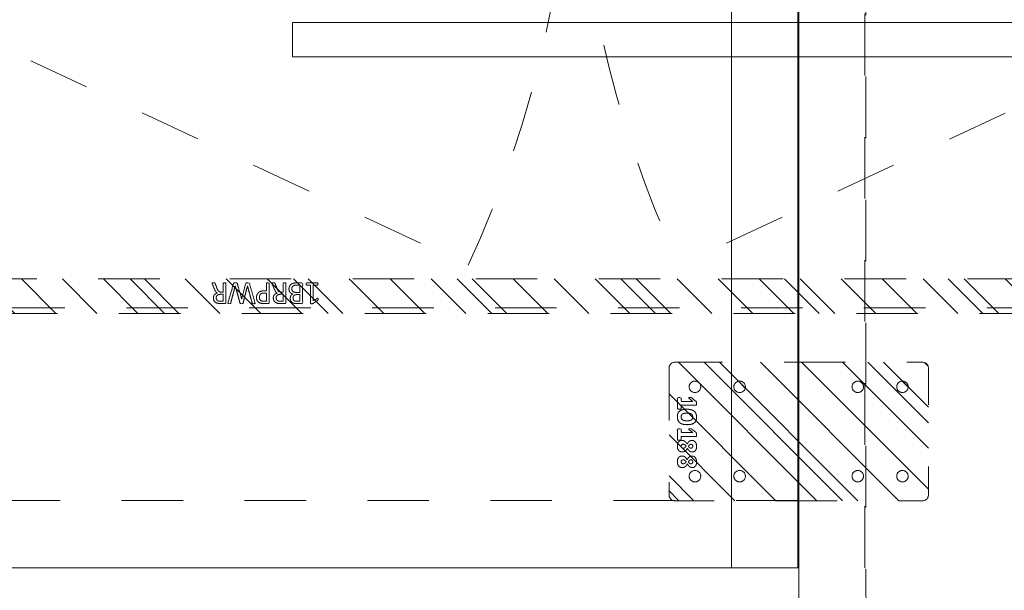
# Model space of a CAD drawing. Header units: inches. Extents: x -462 to -293, y -254 to -12.
# Tile 48 of 89: x -395 to -374, y -40 to -27. Entities that reach past the tile are written whole.
import ezdxf

# ---------------------------------------------------------------- set-up
doc = ezdxf.new("R2010")
doc.units = ezdxf.units.IN
doc.header["$LTSCALE"] = 32
doc.header["$MEASUREMENT"] = 0
doc.header["$PDMODE"] = 1
doc.header["$PDSIZE"] = -2
doc.linetypes.add('Dash Style-1', pattern=[0.083328, 0.041656, -0.041672])
for name, color, linetype, lineweight in [('Black', 7, 'Continuous', 18), ('DashLine', 7, 'Dash Style-1', 13), ('DashLineFill', 7, 'Dash Style-1', 13), ('Drawing', 7, 'Continuous', 18), ('Metal-DeskStructure', 7, 'Continuous', 13), ('None', 7, 'Continuous', 18), ('SolidLine', 7, 'Continuous', 15)]:
    doc.layers.add(name, color=color, linetype=linetype, lineweight=lineweight)
pattern_1 = [(45, (0, 0), (-1.61302, 1.93572), []), (45, (-1.0608, 1.0608), (-0.472346, 0.416761), [])]

# ---------------------------------------------------------------- blocks, each defined once
blk = doc.blocks.new('Group-12')
at = {"layer": 'DashLine'}
blk.add_rational_spline([(3.426, -2.559), (3.426, -37.775), (3.426, -72.991), (3.426, -74.528), (1.89, -74.528), (-11.029, -74.547), (-23.947, -74.567), (-25.25, -74.462), (-25.476, -73.175), (-27.406, -52.622), (-29.336, -32.069), (-29.645, -28.78), (-29.645, -25.472), (-29.646, -14.016), (-29.646, -2.559), (-13.11, -2.559), (3.426, -2.559)], [1, 1, 1, 0.707106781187, 1, 1, 1, 1, 1, 1, 1, 1, 1, 1, 1, 1, 1], degree=2, knots=[0, 0, 0, 0.343773, 0.343773, 0.354376, 0.354376, 0.480484, 0.480484, 0.493239, 0.493239, 0.694763, 0.694763, 0.727018, 0.727018, 0.838741, 0.838741, 1, 1, 1], dxfattribs=at)
at = {"layer": 'SolidLine'}
blk.add_rational_spline([(4.882, -2.559), (4.882, -37.775), (4.882, -72.991), (4.882, -75.984), (1.89, -75.984), (-11.024, -76.004), (-23.937, -76.024), (-26.489, -75.818), (-26.926, -73.311), (-28.857, -52.759), (-30.787, -32.206), (-31.101, -28.847), (-31.102, -25.472), (-31.102, -14.016), (-31.102, -2.559), (-13.11, -2.559), (4.882, -2.559)], [1, 1, 1, 0.707106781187, 1, 1, 1, 1, 1, 1, 1, 1, 1, 1, 1, 1, 1], degree=2, knots=[0, 0, 0, 0.330467, 0.330467, 0.350321, 0.350321, 0.471501, 0.471501, 0.49552, 0.49552, 0.690342, 0.690342, 0.722181, 0.722181, 0.830262, 0.830262, 1, 1, 1], dxfattribs=at)
blk = doc.blocks.new('Group-13')
at = {"layer": 'DashLine'}
blk.add_line((-29.666, -25.472), (-29.666, -2.579), dxfattribs=at)
at = {"layer": 'SolidLine', "flags": 128}
blk.add_lwpolyline([(-31.122, -25.472), (-32.558, -25.472), (-32.558, -2.579), (-31.122, -2.579)], close=True, dxfattribs=at)
blk = doc.blocks.new('Group-15')
at = {"layer": 'DashLine'}
blk.add_line((-31.122, -24.016), (-76.831, -24.016), dxfattribs=at)
at = {"layer": 'SolidLine'}
for p, q in [((-31.122, -25.472), (-31.122, -24.016)), ((-76.831, -25.472), (-31.122, -25.472))]:
    blk.add_line(p, q, dxfattribs=at)
blk = doc.blocks.new('Group-16')
at = {"layer": 'None'}
blk.add_blockref('Group-15', (0, 0), dxfattribs=at)
blk = doc.blocks.new('Group-21')
at = {"layer": 'None'}
for name in ['Group-13', 'Group-16']:
    blk.add_blockref(name, (0, 0), dxfattribs=at)
blk = doc.blocks.new('Group-22')
at = {"layer": 'DashLineFill', "linetype": 'Continuous', "lineweight": 13}
h = blk.add_hatch(dxfattribs=at)
h.set_pattern_fill('Steel', color=253, style=0, pattern_type=2)
h.set_pattern_definition(pattern_1)
edge = h.paths.add_edge_path()
edge.add_arc((-1.375, -2.6875), 0.125, 180, 270)
edge.add_line((-1.375, -2.8125), (1.375, -2.8125))
edge.add_arc((1.375, -2.6875), 0.125, 270, 360)
edge.add_line((1.5, -2.6875), (1.5, 2.6875))
edge.add_arc((1.375, 2.6875), 0.125, 0, 90)
edge.add_line((1.375, 2.8125), (-1.375, 2.8125))
edge.add_arc((-1.375, 2.6875), 0.125, 90, 180)
edge.add_line((-1.5, 2.6875), (-1.5, -2.6875))
h = blk.add_hatch(dxfattribs=at)
h.set_pattern_fill('Steel', color=253, style=0, pattern_type=2)
h.set_pattern_definition(pattern_1)
edge = h.paths.add_edge_path()
edge.add_arc((-0.96875, 2.25), 0.125, 180, 270)
edge.add_arc((-0.96875, 2.25), 0.125, 270, 360)
edge.add_arc((-0.96875, 2.25), 0.125, 0, 90)
edge.add_arc((-0.96875, 2.25), 0.125, 90, 180)
h = blk.add_hatch(dxfattribs=at)
h.set_pattern_fill('Steel', color=253, style=0, pattern_type=2)
h.set_pattern_definition(pattern_1)
edge = h.paths.add_edge_path()
edge.add_arc((0.96875, 2.25), 0.125, 180, 270)
edge.add_arc((0.96875, 2.25), 0.125, 270, 360)
edge.add_arc((0.96875, 2.25), 0.125, 0, 90)
edge.add_arc((0.96875, 2.25), 0.125, 90, 180)
h = blk.add_hatch(dxfattribs=at)
h.set_pattern_fill('Steel', color=253, style=0, pattern_type=2)
h.set_pattern_definition(pattern_1)
edge = h.paths.add_edge_path()
edge.add_arc((-0.96875, 1.28125), 0.125, 180, 270)
edge.add_arc((-0.96875, 1.28125), 0.125, 270, 360)
edge.add_arc((-0.96875, 1.28125), 0.125, 0, 90)
edge.add_arc((-0.96875, 1.28125), 0.125, 90, 180)
h = blk.add_hatch(dxfattribs=at)
h.set_pattern_fill('Steel', color=253, style=0, pattern_type=2)
h.set_pattern_definition(pattern_1)
edge = h.paths.add_edge_path()
edge.add_arc((0.96875, 1.28125), 0.125, 180, 270)
edge.add_arc((0.96875, 1.28125), 0.125, 270, 360)
edge.add_arc((0.96875, 1.28125), 0.125, 0, 90)
edge.add_arc((0.96875, 1.28125), 0.125, 90, 180)
h = blk.add_hatch(dxfattribs=at)
h.set_pattern_fill('Steel', color=253, style=0, pattern_type=2)
h.set_pattern_definition(pattern_1)
edge = h.paths.add_edge_path()
edge.add_arc((-0.96875, -1.28125), 0.125, 180, 270)
edge.add_arc((-0.96875, -1.28125), 0.125, 270, 360)
edge.add_arc((-0.96875, -1.28125), 0.125, 360, 450)
edge.add_arc((-0.96875, -1.28125), 0.125, 90, 180)
h = blk.add_hatch(dxfattribs=at)
h.set_pattern_fill('Steel', color=253, style=0, pattern_type=2)
h.set_pattern_definition(pattern_1)
edge = h.paths.add_edge_path()
edge.add_arc((0.96875, -1.28125), 0.125, 180, 270)
edge.add_arc((0.96875, -1.28125), 0.125, 270, 360)
edge.add_arc((0.96875, -1.28125), 0.125, 0, 90)
edge.add_arc((0.96875, -1.28125), 0.125, 90, 180)
h = blk.add_hatch(dxfattribs=at)
h.set_pattern_fill('Steel', color=253, style=0, pattern_type=2)
h.set_pattern_definition(pattern_1)
edge = h.paths.add_edge_path()
edge.add_arc((-0.96875, -2.25), 0.125, 180, 270)
edge.add_arc((-0.96875, -2.25), 0.125, 270, 360)
edge.add_arc((-0.96875, -2.25), 0.125, 360, 450)
edge.add_arc((-0.96875, -2.25), 0.125, 90, 180)
h = blk.add_hatch(dxfattribs=at)
h.set_pattern_fill('Steel', color=253, style=0, pattern_type=2)
h.set_pattern_definition(pattern_1)
edge = h.paths.add_edge_path()
edge.add_arc((0.96875, -2.25), 0.125, 180, 270)
edge.add_arc((0.96875, -2.25), 0.125, 270, 360)
edge.add_arc((0.96875, -2.25), 0.125, 0, 90)
edge.add_arc((0.96875, -2.25), 0.125, 90, 180)
at = {"layer": 'DashLineFill', "flags": 128}
for points in [[(-1.5, -2.6875, 0.41421356), (-1.375, -2.8125), (1.375, -2.8125, 0.41421356), (1.5, -2.6875), (1.5, 2.6875, 0.41421356), (1.375, 2.8125), (-1.375, 2.8125, 0.41421356), (-1.5, 2.6875)], [(-1.09375, 2.25, 0.41421356), (-0.96875, 2.125, 0.41421356), (-0.84375, 2.25, 0.41421356), (-0.96875, 2.375, 0.41421356)], [(0.84375, 2.25, 0.41421356), (0.96875, 2.125, 0.41421356), (1.09375, 2.25, 0.41421356), (0.96875, 2.375, 0.41421356)], [(-1.09375, 1.28125, 0.41421356), (-0.96875, 1.15625, 0.41421356), (-0.84375, 1.28125, 0.41421356), (-0.96875, 1.40625, 0.41421356)], [(0.84375, 1.28125, 0.41421356), (0.96875, 1.15625, 0.41421356), (1.09375, 1.28125, 0.41421356), (0.96875, 1.40625, 0.41421356)], [(-1.09375, -1.28125, 0.41421356), (-0.96875, -1.40625, 0.41421356), (-0.84375, -1.28125, 0.41421356), (-0.96875, -1.15625, 0.41421356)], [(0.84375, -1.28125, 0.41421356), (0.96875, -1.40625, 0.41421356), (1.09375, -1.28125, 0.41421356), (0.96875, -1.15625, 0.41421356)], [(-1.09375, -2.25, 0.41421356), (-0.96875, -2.375, 0.41421356), (-0.84375, -2.25, 0.41421356), (-0.96875, -2.125, 0.41421356)], [(0.84375, -2.25, 0.41421356), (0.96875, -2.375, 0.41421356), (1.09375, -2.25, 0.41421356), (0.96875, -2.125, 0.41421356)]]:
    blk.add_lwpolyline(points, format="xyb", close=True, dxfattribs=at)
blk = doc.blocks.new('Group-23')
at = {"layer": 'Black', "color": 7}
for points, knots in [([(-0.486, -2.59), (-0.486, -2.602), (-0.489, -2.617), (-0.492, -2.628), (-0.495, -2.632), (-0.611, -2.632), (-0.727, -2.632), (-0.731, -2.628), (-0.734, -2.617), (-0.736, -2.602), (-0.736, -2.548), (-0.689, -2.548), (-0.653, -2.548), (-0.653, -2.423), (-0.653, -2.298), (-0.686, -2.34), (-0.719, -2.382), (-0.725, -2.384), (-0.731, -2.385), (-0.735, -2.382), (-0.736, -2.367), (-0.736, -2.348), (-0.736, -2.335), (-0.734, -2.327), (-0.731, -2.32), (-0.729, -2.318), (-0.688, -2.27), (-0.648, -2.221), (-0.645, -2.219), (-0.64, -2.218), (-0.631, -2.215), (-0.618, -2.215), (-0.598, -2.215), (-0.581, -2.216), (-0.572, -2.218), (-0.57, -2.221), (-0.57, -2.385), (-0.57, -2.548), (-0.534, -2.548), (-0.495, -2.548), (-0.49, -2.553), (-0.486, -2.569), (-0.486, -2.59)], [0, 0, 0, 0.002046, 0.004093, 0.006139, 0.008185, 0.097199, 0.099245, 0.101292, 0.103338, 0.105384, 0.11266, 0.138125, 0.138125, 0.225424, 0.225424, 0.262635, 0.262635, 0.266702, 0.270769, 0.274835, 0.278902, 0.2815, 0.283534, 0.285567, 0.287601, 0.287601, 0.322302, 0.322302, 0.324335, 0.326369, 0.328402, 0.331001, 0.335067, 0.339134, 0.343201, 0.347268, 0.855614, 0.855614, 0.967462, 0.975597, 0.983731, 1, 1, 1]), ([(-0.148, -2.422), (-0.148, -2.469), (-0.165, -2.546), (-0.207, -2.602), (-0.272, -2.632), (-0.366, -2.632), (-0.428, -2.604), (-0.466, -2.551), (-0.482, -2.474), (-0.482, -2.378), (-0.464, -2.301), (-0.423, -2.245), (-0.358, -2.215), (-0.264, -2.215), (-0.202, -2.242), (-0.164, -2.296), (-0.148, -2.372), (-0.148, -2.422)], [0, 0, 0, 0.067752, 0.135504, 0.203257, 0.271009, 0.335101, 0.399192, 0.463284, 0.527376, 0.588094, 0.648812, 0.709531, 0.770249, 0.827687, 0.885124, 0.942562, 1, 1, 1]), ([(-0.232, -2.426), (-0.232, -2.402), (-0.236, -2.366), (-0.245, -2.337), (-0.271, -2.298), (-0.34, -2.298), (-0.389, -2.328), (-0.398, -2.396), (-0.398, -2.456), (-0.389, -2.504), (-0.37, -2.534), (-0.339, -2.548), (-0.299, -2.548), (-0.273, -2.539), (-0.254, -2.523), (-0.242, -2.501), (-0.234, -2.474), (-0.232, -2.443), (-0.232, -2.426)], [0, 0, 0, 0.028201, 0.056401, 0.084602, 0.169204, 0.220476, 0.323019, 0.37429, 0.44715, 0.520009, 0.592869, 0.665728, 0.72144, 0.777152, 0.832864, 0.888576, 0.944288, 1, 1, 1]), ([(0.189, -2.59), (0.189, -2.602), (0.187, -2.617), (0.184, -2.628), (0.18, -2.632), (0.064, -2.632), (-0.051, -2.632), (-0.055, -2.628), (-0.058, -2.617), (-0.061, -2.602), (-0.061, -2.548), (-0.014, -2.548), (0.023, -2.548), (0.023, -2.423), (0.023, -2.298), (-0.01, -2.34), (-0.044, -2.382), (-0.049, -2.384), (-0.055, -2.385), (-0.059, -2.382), (-0.061, -2.367), (-0.061, -2.348), (-0.061, -2.335), (-0.058, -2.327), (-0.055, -2.32), (-0.053, -2.318), (-0.012, -2.27), (0.028, -2.221), (0.031, -2.219), (0.036, -2.218), (0.045, -2.215), (0.058, -2.215), (0.077, -2.215), (0.094, -2.216), (0.104, -2.218), (0.106, -2.221), (0.106, -2.385), (0.106, -2.548), (0.142, -2.548), (0.18, -2.548), (0.186, -2.553), (0.189, -2.569), (0.189, -2.59)], [0, 0, 0, 0.002046, 0.004093, 0.006139, 0.008185, 0.097199, 0.099245, 0.101292, 0.103338, 0.105384, 0.11266, 0.138125, 0.138125, 0.225424, 0.225424, 0.262635, 0.262635, 0.266702, 0.270769, 0.274835, 0.278902, 0.2815, 0.283534, 0.285567, 0.287601, 0.287601, 0.322302, 0.322302, 0.324335, 0.326369, 0.328402, 0.331001, 0.335067, 0.339134, 0.343201, 0.347268, 0.855614, 0.855614, 0.967462, 0.975597, 0.983731, 1, 1, 1]), ([(0.444, -2.522), (0.444, -2.548), (0.427, -2.589), (0.395, -2.617), (0.346, -2.632), (0.288, -2.632), (0.242, -2.619), (0.211, -2.592), (0.194, -2.555), (0.194, -2.512), (0.204, -2.481), (0.225, -2.453), (0.255, -2.43), (0.273, -2.419), (0.254, -2.409), (0.225, -2.388), (0.204, -2.362), (0.194, -2.333), (0.194, -2.296), (0.21, -2.258), (0.241, -2.231), (0.29, -2.215), (0.354, -2.215), (0.4, -2.229), (0.43, -2.255), (0.444, -2.289), (0.444, -2.326), (0.434, -2.354), (0.413, -2.38), (0.384, -2.404), (0.365, -2.414), (0.384, -2.425), (0.414, -2.448), (0.434, -2.474), (0.444, -2.504), (0.444, -2.522)], [0, 0, 0, 0.034048, 0.068096, 0.102144, 0.136193, 0.16876, 0.201328, 0.233896, 0.266464, 0.293605, 0.320746, 0.347888, 0.375029, 0.375029, 0.403644, 0.432259, 0.460874, 0.489489, 0.524705, 0.559922, 0.595138, 0.630354, 0.664162, 0.69797, 0.731777, 0.765585, 0.794887, 0.824189, 0.853491, 0.882792, 0.882792, 0.912094, 0.941396, 0.970698, 1, 1, 1]), ([(0.361, -2.339), (0.361, -2.329), (0.35, -2.298), (0.298, -2.298), (0.277, -2.319), (0.277, -2.354), (0.298, -2.38), (0.322, -2.393), (0.34, -2.382), (0.361, -2.354), (0.361, -2.339)], [0, 0, 0, 0.072535, 0.290142, 0.435212, 0.580283, 0.69634, 0.812397, 0.812397, 0.906198, 1, 1, 1]), ([(0.782, -2.522), (0.782, -2.548), (0.765, -2.589), (0.732, -2.617), (0.684, -2.632), (0.626, -2.632), (0.58, -2.619), (0.549, -2.592), (0.532, -2.555), (0.532, -2.512), (0.542, -2.481), (0.563, -2.453), (0.593, -2.43), (0.611, -2.419), (0.592, -2.409), (0.563, -2.388), (0.542, -2.362), (0.532, -2.333), (0.532, -2.296), (0.548, -2.258), (0.579, -2.231), (0.628, -2.215), (0.692, -2.215), (0.738, -2.229), (0.768, -2.255), (0.782, -2.289), (0.782, -2.326), (0.771, -2.354), (0.751, -2.38), (0.722, -2.404), (0.702, -2.414), (0.722, -2.425), (0.752, -2.448), (0.771, -2.474), (0.782, -2.504), (0.782, -2.522)], [0, 0, 0, 0.034048, 0.068096, 0.102144, 0.136193, 0.16876, 0.201328, 0.233896, 0.266464, 0.293605, 0.320746, 0.347888, 0.375029, 0.375029, 0.403644, 0.432259, 0.460874, 0.489489, 0.524705, 0.559922, 0.595138, 0.630354, 0.664162, 0.69797, 0.731777, 0.765585, 0.794887, 0.824189, 0.853491, 0.882792, 0.882792, 0.912094, 0.941396, 0.970698, 1, 1, 1]), ([(0.699, -2.339), (0.699, -2.329), (0.688, -2.298), (0.636, -2.298), (0.615, -2.319), (0.615, -2.354), (0.636, -2.38), (0.66, -2.393), (0.678, -2.382), (0.699, -2.354), (0.699, -2.339)], [0, 0, 0, 0.072535, 0.290142, 0.435212, 0.580283, 0.69634, 0.812397, 0.812397, 0.906198, 1, 1, 1]), ([(0.361, -2.504), (0.361, -2.494), (0.355, -2.477), (0.344, -2.461), (0.328, -2.448), (0.318, -2.44), (0.307, -2.447), (0.292, -2.461), (0.283, -2.477), (0.277, -2.492), (0.277, -2.525), (0.298, -2.548), (0.34, -2.548), (0.361, -2.523), (0.361, -2.504)], [0, 0, 0, 0.063321, 0.126642, 0.189963, 0.253284, 0.253284, 0.313021, 0.372758, 0.432496, 0.492233, 0.619175, 0.746116, 0.873058, 1, 1, 1]), ([(0.699, -2.504), (0.699, -2.494), (0.693, -2.477), (0.682, -2.461), (0.666, -2.448), (0.656, -2.44), (0.645, -2.447), (0.63, -2.461), (0.62, -2.477), (0.615, -2.492), (0.615, -2.525), (0.636, -2.548), (0.678, -2.548), (0.699, -2.523), (0.699, -2.504)], [0, 0, 0, 0.063321, 0.126642, 0.189963, 0.253284, 0.253284, 0.313021, 0.372758, 0.432496, 0.492233, 0.619175, 0.746116, 0.873058, 1, 1, 1])]:
    blk.add_open_spline(points, degree=2, knots=knots, dxfattribs=at)
blk = doc.blocks.new('FlatPlate-2D')
at = {"layer": 'Black', "color": 7}
blk.add_blockref('Group-23', (0, 0), dxfattribs=at)
at = {"layer": 'DashLineFill'}
blk.add_blockref('Group-22', (0, 0), dxfattribs=at)
blk = doc.blocks.new('Group-29')
at = {"layer": 'DashLine'}
for p, q in [((-59.843, -8.858), (-38.273, -18.916)), ((-12.126, -8.858), (-33.695, -18.916))]:
    blk.add_line(p, q, dxfattribs=at)
for centre, start, end in [((-59.843, -8.858), 335, 0), ((-12.126, -8.858), 180, 205)]:
    blk.add_arc(centre, 23.799, start, end, dxfattribs=at)
blk = doc.blocks.new('Group-57')
at = {"layer": 'Metal-DeskStructure', "color": 7}
for points, knots in [([(-0.203, 2.238), (-0.211, 2.238), (-0.225, 2.24), (-0.227, 2.249), (-0.227, 2.368), (-0.227, 2.487), (-0.225, 2.49), (-0.22, 2.494), (-0.211, 2.496), (-0.198, 2.496), (-0.189, 2.494), (-0.183, 2.492), (-0.179, 2.487), (-0.179, 2.438), (-0.179, 2.391), (-0.01, 2.391), (0.16, 2.391), (0.134, 2.434), (0.109, 2.477), (0.107, 2.483), (0.105, 2.492), (0.109, 2.496), (0.12, 2.498), (0.132, 2.498), (0.142, 2.498), (0.147, 2.496), (0.151, 2.492), (0.153, 2.489), (0.186, 2.437), (0.219, 2.385), (0.221, 2.383), (0.221, 2.38), (0.223, 2.374), (0.223, 2.357), (0.223, 2.339), (0.219, 2.334), (0.216, 2.332), (0.017, 2.332), (-0.179, 2.332), (-0.179, 2.291), (-0.179, 2.247), (-0.183, 2.243), (-0.189, 2.239), (-0.198, 2.238), (-0.203, 2.238)], [0, 0, 0, 0.00261, 0.007831, 0.010441, 0.176195, 0.178805, 0.181415, 0.184026, 0.186636, 0.188594, 0.190551, 0.192509, 0.194467, 0.244389, 0.244389, 0.424498, 0.424498, 0.47805, 0.47805, 0.484241, 0.490432, 0.496622, 0.502813, 0.507071, 0.510941, 0.514811, 0.518682, 0.518682, 0.576295, 0.576295, 0.578743, 0.58119, 0.583638, 0.590247, 0.593184, 0.596122, 0.599059, 0.911881, 0.911881, 0.976501, 0.982376, 0.988251, 0.994125, 1, 1, 1]), ([(-0.098, 1.866), (-0.12, 1.866), (-0.155, 1.878), (-0.185, 1.896), (-0.205, 1.924), (-0.227, 1.973), (-0.227, 2.081), (-0.227, 2.147), (-0.216, 2.162), (-0.003, 2.162), (0.21, 2.162), (0.221, 2.147), (0.221, 2.089), (0.221, 1.997), (0.205, 1.946), (0.177, 1.913), (0.134, 1.894), (0.092, 1.894), (0.062, 1.902), (0.038, 1.916), (0.018, 1.94), (0.013, 1.953), (0.009, 1.935), (-0.01, 1.903), (-0.037, 1.879), (-0.076, 1.866), (-0.098, 1.866)], [0, 0, 0, 0.031455, 0.06291, 0.094366, 0.125821, 0.188731, 0.266159, 0.275837, 0.285516, 0.435531, 0.44521, 0.454888, 0.521427, 0.574659, 0.627891, 0.681123, 0.734355, 0.762747, 0.791139, 0.819531, 0.847924, 0.847924, 0.885943, 0.923962, 0.961981, 1, 1, 1]), ([(-0.102, 1.929), (-0.081, 1.929), (-0.052, 1.942), (-0.032, 1.966), (-0.021, 2.003), (-0.021, 2.067), (-0.021, 2.103), (-0.099, 2.103), (-0.177, 2.103), (-0.177, 2.059), (-0.177, 1.975), (-0.15, 1.942), (-0.12, 1.929), (-0.102, 1.929)], [0, 0, 0, 0.079156, 0.158312, 0.237468, 0.316624, 0.419526, 0.419526, 0.643799, 0.643799, 0.767809, 0.883905, 0.941952, 1, 1, 1]), ([(0.101, 1.955), (0.118, 1.955), (0.144, 1.964), (0.162, 1.985), (0.171, 2.016), (0.171, 2.071), (0.171, 2.103), (0.099, 2.103), (0.027, 2.103), (0.027, 2.069), (0.027, 2.012), (0.038, 1.983), (0.059, 1.964), (0.086, 1.955), (0.101, 1.955)], [0, 0, 0, 0.074499, 0.148998, 0.223496, 0.297995, 0.395417, 0.395417, 0.61891, 0.61891, 0.724928, 0.793696, 0.862464, 0.931232, 1, 1, 1]), ([(-0.218, 1.5), (-0.222, 1.5), (-0.225, 1.502), (-0.227, 1.509), (-0.229, 1.522), (-0.229, 1.541), (-0.227, 1.552), (-0.225, 1.559), (-0.22, 1.563), (-0.214, 1.565), (-0.162, 1.585), (-0.109, 1.605), (-0.091, 1.613), (-0.061, 1.627), (-0.039, 1.65), (-0.028, 1.679), (-0.028, 1.719), (-0.028, 1.738), (-0.123, 1.738), (-0.222, 1.738), (-0.225, 1.742), (-0.227, 1.749), (-0.229, 1.76), (-0.229, 1.777), (-0.227, 1.788), (-0.225, 1.795), (-0.222, 1.799), (-0.01, 1.799), (0.21, 1.799), (0.221, 1.784), (0.221, 1.729), (0.221, 1.664), (0.219, 1.642), (0.217, 1.633), (0.214, 1.607), (0.193, 1.567), (0.164, 1.541), (0.125, 1.526), (0.081, 1.526), (0.044, 1.539), (0.016, 1.561), (-0.002, 1.594), (-0.01, 1.613), (-0.015, 1.602), (-0.03, 1.583), (-0.05, 1.568), (-0.078, 1.555), (-0.094, 1.548), (-0.143, 1.528), (-0.192, 1.507), (-0.205, 1.502), (-0.216, 1.5), (-0.218, 1.5)], [0, 0, 0, 0.004018, 0.008035, 0.012053, 0.01607, 0.020088, 0.024105, 0.028123, 0.03214, 0.03214, 0.070951, 0.070951, 0.084634, 0.098317, 0.112001, 0.125684, 0.138745, 0.138745, 0.202807, 0.205295, 0.207782, 0.21027, 0.212758, 0.214748, 0.216739, 0.218729, 0.220719, 0.332671, 0.339637, 0.346603, 0.391882, 0.407555, 0.423229, 0.423229, 0.466696, 0.510164, 0.553631, 0.597099, 0.640566, 0.684033, 0.727501, 0.770968, 0.770968, 0.798042, 0.825115, 0.852188, 0.879262, 0.879262, 0.958132, 0.958132, 0.979066, 1, 1, 1]), ([(0.096, 1.589), (0.123, 1.589), (0.158, 1.613), (0.168, 1.64), (0.17, 1.65), (0.171, 1.672), (0.171, 1.713), (0.171, 1.738), (0.096, 1.738), (0.02, 1.738), (0.02, 1.71), (0.02, 1.657), (0.031, 1.624), (0.053, 1.6), (0.081, 1.589), (0.096, 1.589)], [0, 0, 0, 0.142515, 0.285031, 0.285031, 0.330993, 0.376955, 0.445899, 0.445899, 0.655281, 0.655281, 0.734439, 0.800829, 0.867219, 0.93361, 1, 1, 1]), ([(0.09, 1.162), (0.055, 1.162), (0.002, 1.184), (-0.035, 1.225), (-0.057, 1.284), (-0.057, 1.351), (-0.057, 1.376), (-0.138, 1.376), (-0.222, 1.376), (-0.225, 1.38), (-0.227, 1.387), (-0.229, 1.398), (-0.229, 1.415), (-0.227, 1.426), (-0.225, 1.433), (-0.222, 1.437), (-0.011, 1.437), (0.208, 1.437), (0.221, 1.422), (0.221, 1.365), (0.221, 1.302), (0.217, 1.277), (0.21, 1.24), (0.188, 1.203), (0.157, 1.175), (0.114, 1.162), (0.09, 1.162)], [0, 0, 0, 0.066268, 0.132535, 0.198803, 0.26507, 0.303966, 0.303966, 0.429297, 0.43506, 0.440822, 0.446584, 0.452347, 0.456957, 0.461567, 0.466177, 0.470786, 0.728938, 0.745073, 0.761208, 0.845107, 0.870922, 0.896738, 0.922553, 0.948369, 0.974184, 1, 1, 1]), ([(0.085, 1.225), (0.112, 1.225), (0.149, 1.245), (0.166, 1.275), (0.171, 1.306), (0.171, 1.349), (0.171, 1.376), (0.082, 1.376), (-0.008, 1.376), (-0.008, 1.349), (-0.008, 1.297), (0.005, 1.26), (0.031, 1.236), (0.064, 1.225), (0.085, 1.225)], [0, 0, 0, 0.053098, 0.106195, 0.159293, 0.212391, 0.297937, 0.297937, 0.584068, 0.584068, 0.669615, 0.752211, 0.834807, 0.917404, 1, 1, 1]), ([(-0.214, 0.663), (-0.218, 0.665), (-0.225, 0.67), (-0.227, 0.679), (-0.229, 0.694), (-0.229, 0.716), (-0.227, 0.731), (-0.225, 0.74), (-0.218, 0.744), (-0.214, 0.746), (-0.045, 0.793), (0.123, 0.84), (-0.045, 0.883), (-0.214, 0.927), (-0.218, 0.928), (-0.225, 0.932), (-0.227, 0.941), (-0.229, 0.956), (-0.229, 0.978), (-0.227, 0.993), (-0.225, 1.004), (-0.218, 1.01), (-0.214, 1.01), (-0.008, 1.069), (0.199, 1.128), (0.208, 1.13), (0.216, 1.131), (0.221, 1.124), (0.223, 1.111), (0.223, 1.089), (0.221, 1.078), (0.219, 1.071), (0.214, 1.069), (0.21, 1.067), (0.023, 1.017), (-0.165, 0.967), (0.023, 0.919), (0.21, 0.871), (0.214, 0.869), (0.219, 0.868), (0.221, 0.86), (0.223, 0.847), (0.223, 0.827), (0.221, 0.816), (0.219, 0.809), (0.214, 0.805), (0.21, 0.805), (0.023, 0.753), (-0.165, 0.701), (0.023, 0.652), (0.21, 0.602), (0.214, 0.602), (0.219, 0.6), (0.221, 0.593), (0.223, 0.582), (0.223, 0.561), (0.221, 0.548), (0.216, 0.543), (0.206, 0.543), (0.199, 0.545), (-0.008, 0.604), (-0.214, 0.663)], [0, 0, 0, 0.001377, 0.002754, 0.004131, 0.005508, 0.006884, 0.008261, 0.009638, 0.011015, 0.011015, 0.069504, 0.069504, 0.127673, 0.127673, 0.12905, 0.130427, 0.131804, 0.133181, 0.134558, 0.135935, 0.137312, 0.138689, 0.138689, 0.218878, 0.218878, 0.222389, 0.225899, 0.229409, 0.23292, 0.23643, 0.23994, 0.243451, 0.246961, 0.246961, 0.411844, 0.411844, 0.576329, 0.576329, 0.57984, 0.58335, 0.586861, 0.590371, 0.593296, 0.596222, 0.599147, 0.602072, 0.602072, 0.756075, 0.756075, 0.909695, 0.909695, 0.91262, 0.915546, 0.918471, 0.921396, 0.923833, 0.926271, 0.928708, 0.931145, 0.931145, 1, 1, 1]), ([(-0.218, 0.201), (-0.222, 0.201), (-0.225, 0.202), (-0.227, 0.21), (-0.229, 0.223), (-0.229, 0.241), (-0.227, 0.252), (-0.225, 0.26), (-0.22, 0.263), (-0.214, 0.265), (-0.162, 0.286), (-0.109, 0.306), (-0.091, 0.313), (-0.061, 0.328), (-0.039, 0.35), (-0.028, 0.38), (-0.028, 0.419), (-0.028, 0.439), (-0.123, 0.439), (-0.222, 0.439), (-0.225, 0.442), (-0.227, 0.45), (-0.229, 0.461), (-0.229, 0.477), (-0.227, 0.489), (-0.225, 0.496), (-0.222, 0.5), (-0.01, 0.5), (0.21, 0.5), (0.221, 0.485), (0.221, 0.429), (0.221, 0.365), (0.219, 0.343), (0.217, 0.334), (0.214, 0.308), (0.193, 0.267), (0.164, 0.241), (0.125, 0.226), (0.081, 0.226), (0.044, 0.239), (0.016, 0.262), (-0.002, 0.295), (-0.01, 0.313), (-0.015, 0.302), (-0.03, 0.284), (-0.05, 0.269), (-0.078, 0.256), (-0.094, 0.249), (-0.143, 0.228), (-0.192, 0.208), (-0.205, 0.202), (-0.216, 0.201), (-0.218, 0.201)], [0, 0, 0, 0.004018, 0.008035, 0.012053, 0.01607, 0.020088, 0.024105, 0.028123, 0.03214, 0.03214, 0.070951, 0.070951, 0.084634, 0.098317, 0.112001, 0.125684, 0.138745, 0.138745, 0.202807, 0.205295, 0.207782, 0.21027, 0.212758, 0.214748, 0.216739, 0.218729, 0.220719, 0.332671, 0.339637, 0.346603, 0.391882, 0.407555, 0.423229, 0.423229, 0.466696, 0.510164, 0.553631, 0.597099, 0.640566, 0.684033, 0.727501, 0.770968, 0.770968, 0.798042, 0.825115, 0.852188, 0.879262, 0.879262, 0.958132, 0.958132, 0.979066, 1, 1, 1]), ([(0.096, 0.289), (0.123, 0.289), (0.158, 0.313), (0.168, 0.341), (0.17, 0.35), (0.171, 0.372), (0.171, 0.414), (0.171, 0.439), (0.096, 0.439), (0.02, 0.439), (0.02, 0.41), (0.02, 0.358), (0.031, 0.324), (0.053, 0.3), (0.081, 0.289), (0.096, 0.289)], [0, 0, 0, 0.142515, 0.285031, 0.285031, 0.330993, 0.376955, 0.445899, 0.445899, 0.655281, 0.655281, 0.734439, 0.800829, 0.867219, 0.93361, 1, 1, 1])]:
    blk.add_open_spline(points, degree=2, knots=knots, dxfattribs=at)
blk = doc.blocks.new('1BRPT7-CChannel-1067 (2D)')
at = {"layer": 'DashLineFill', "linetype": 'Continuous', "lineweight": 13}
h = blk.add_hatch(dxfattribs=at)
h.set_pattern_fill('Steel', color=253, style=0, pattern_type=2)
h.set_pattern_definition(pattern_1)
h.paths.add_polyline_path([(-0.313, 0.584), (-0.313, 21.004), (0.437, 21.004), (0.437, -21.004), (-0.313, -21.004), (-0.313, -0.584)])
at = {"layer": 'DashLine'}
blk.add_line((0.311, 21.004), (0.311, -21.004), dxfattribs=at)
at = {"layer": 'DashLineFill', "flags": 128}
blk.add_lwpolyline([(-0.313, 0.584), (-0.313, 21.004), (0.437, 21.004), (0.437, -21.004), (-0.313, -21.004), (-0.313, -0.584)], dxfattribs=at)
at = {"layer": 'Metal-DeskStructure', "linetype": 'Continuous', "lineweight": 5}
blk.add_point((0, 0), dxfattribs=at)
at = {"layer": 'Metal-DeskStructure', "color": 7}
blk.add_blockref('Group-57', (0, 0), dxfattribs=at)
blk = doc.blocks.new('Group-66')
at = {"layer": 'None'}
for name in ['Group-29', 'Group-21', 'Group-12']:
    blk.add_blockref(name, (0, 0), dxfattribs=at)
at = {"layer": 'SolidLine', "color": 7, "rotation": 270}
for name, p in [('1BRPT7-CChannel-1067 (2D)', (-44.024, -19.528)), ('FlatPlate-2D', (-31.102, -22.52))]:
    blk.add_blockref(name, p, dxfattribs=at)
blk = doc.blocks.new('SL Runoff Utility L Desk2 (2D)')
at = {"layer": 'None'}
blk.add_blockref('Group-66', (0, 0), dxfattribs=at)
at = {"layer": 'Drawing', "color": 0, "flags": 1}
for tag in ['Catalog', 'Custom', 'FinishGroup', 'Discount', 'Tag', 'Item1', 'Item2', 'Item3', 'Item4', 'Item5', 'Item6', 'Item7', 'Item8', 'Item9', 'Item10', 'Item11', 'Item12', 'Item13', 'Item14', 'Item15', 'Item16', 'Item17', 'Item18', 'Item19', 'Item20', 'Item21', 'Item22', 'Item23', 'Item24', 'Item25', 'Option1', 'Option2', 'Option3', 'Option4', 'Option5', 'Option6', 'Option7', 'Option8', 'Option9', 'Option10', 'Option11', 'Option12']:
    blk.add_attdef(tag, (-64.78, -74.685), '', height=0.00709, dxfattribs=at)
blk = doc.blocks.new('Group-103')
at = {"layer": 'SolidLine', "flags": 128}
blk.add_lwpolyline([(47.991, -25.657), (84.218, -25.657), (84.218, -26.406), (47.991, -26.406)], close=True, dxfattribs=at)
blk = doc.blocks.new('Group-104')
at = {"layer": 'None'}
blk.add_blockref('Group-103', (0, 0), dxfattribs=at)
blk = doc.blocks.new('SL Overhead (2D)-2')
at = {"layer": 'None'}
blk.add_blockref('Group-104', (0, 0), dxfattribs=at)
at = {"layer": 'Drawing', "color": 0, "flags": 1}
for tag in ['Catalog', 'Option1', 'Option2', 'Option3', 'Option4', 'Option5', 'Option6', 'Option7', 'Option8', 'Option9', 'Option10', 'Option11', 'Option12', 'Custom', 'Tag', 'FinishGroup', 'Discount', 'Item1', 'Item2', 'Item3', 'Item4', 'Item5', 'Item6', 'Item7', 'Item8', 'Item9', 'Item10', 'Item11', 'Item12', 'Item13', 'Item14', 'Item15', 'Item16', 'Item17', 'Item18', 'Item19', 'Item20', 'Item21', 'Item22', 'Item23', 'Item24', 'Item25']:
    blk.add_attdef(tag, (-77.99, -170.642), '', height=0.00709, dxfattribs=at)

msp = doc.modelspace()

# ---------------------------------------------------------------- block references
at = {"layer": 'Drawing'}
msp.add_blockref('SL Runoff Utility L Desk2 (2D)', (-347.388, -13.639), dxfattribs=at)

# ---------------------------------------------------------------- next in the draw order: block references
msp.add_blockref('SL Overhead (2D)-2', (-437.459, -1.639), dxfattribs=at)

doc.saveas('drawing.dxf')
